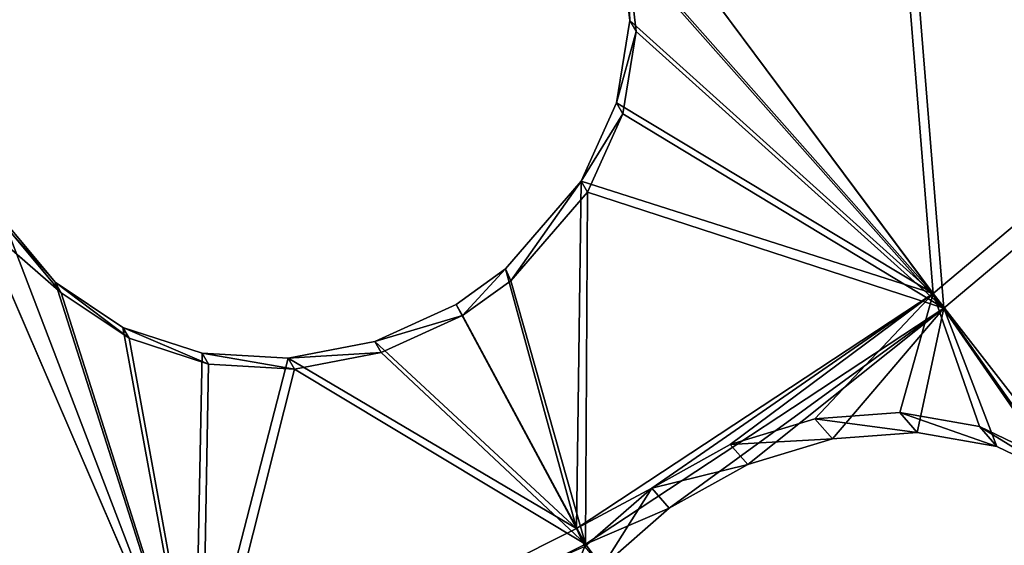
# Model space of a CAD drawing. Header units: millimetres. Extents: x 0 to 2133, y 0 to 2087.
# Tile 152 of 256: x 2022 to 2042, y 71 to 82. Entities that reach past the tile are written whole.
import ezdxf

# ---------------------------------------------------------------- set-up
doc = ezdxf.new("R2010")
doc.units = ezdxf.units.MM
doc.header["$LTSCALE"] = 25.4
doc.layers.get('0').update_dxf_attribs({"true_color": 0xff5454})

# ---------------------------------------------------------------- blocks, each defined once
blk = doc.blocks.new('COSMO-S-3382-4917.STL#2')
at = {"color": 250, "true_color": 0x282828}
mesh = blk.add_polyface(dxfattribs=at)
corners = [(1709.841, 208.672, 1539.288), (1710.486, 206.25, 1539.288), (1709.88, 193.269, 1539.288), (1711.624, 223.971, 1539.288), (1713.18, 228.005, 1539.288), (1715.203, 238.952, 1539.288), (1719.512, 248.991, 1539.288), (1720.53, 253.404, 1539.288), (1729.3, 268.606, 1539.288), (1727.528, 267.125, 1539.288), (1736.1, 279.922, 1539.288), (1742.261, 286.284, 1539.288), (1746.125, 291.615, 1539.288), (1758.024, 301.517, 1539.288), (1757.464, 302.04, 1539.288), (1769.955, 311.052, 1539.288), (1776.134, 313.868, 1539.288), (1783.424, 318.522, 1539.288), (1796.071, 322.98, 1539.288), (1797.683, 324.347, 1539.288), (1817.262, 328.591, 1539.288), (1812.531, 328.445, 1539.288), (1827.758, 330.758, 1539.288), (1839.095, 330.541, 1539.288), (1843.153, 331.254, 1539.288), (1860.945, 328.773, 1539.288), (1858.498, 329.925, 1539.288), (1873.578, 326.791, 1539.288), (1882.181, 323.337, 1539.288), (1888.182, 321.895, 1539.288), (1902.193, 314.391, 1539.288), (1902.104, 315.307, 1539.288), (1915.15, 307.118, 1539.288), (1920.405, 302.191, 1539.288), (1927.135, 297.443, 1539.288), (1936.294, 287.09, 1539.288), (1937.892, 286.419, 1539.288), (1949.402, 269.52, 1539.288), (1947.269, 274.2, 1539.288), (1955.136, 260.958, 1539.288), (1959.352, 249.987, 1539.288), (1961.381, 246.878, 1539.288), (1965.858, 229.054, 1539.288), (1965.917, 232.159, 1539.288), (1968.732, 207.323, 1539.288), (1968.68, 217.006, 1539.288), (1969.632, 201.633, 1539.288), (1968.758, 186.255, 1539.288), (1711.741, 177.98, 1539.288), (1711.508, 184.353, 1539.288), (1716.215, 162.944, 1539.288), (1715.397, 163.017, 1539.288), (1720.797, 148.592, 1539.288), (1724.472, 142.638, 1539.288), (1727.865, 134.907, 1539.288), (1736.043, 124.02, 1539.288), (1736.502, 122.154, 1539.288), (1750.594, 107.625, 1539.288), (1746.587, 110.512, 1539.288), (1757.978, 100.145, 1539.288), (1767.706, 93.925, 1539.288), (1767.283, 93.294, 1539.288), (1770.516, 91.197, 1539.288), (1786.887, 83.314, 1539.288), (1784.023, 83.796, 1539.288), (1798.311, 78.043, 1539.288), (1807.586, 76.097, 1539.288), (1813.179, 74.021, 1539.288), (1829.206, 72.482, 1539.288), (1828.419, 71.786, 1539.288), (1843.816, 71.369, 1539.288), (1851.127, 72.573, 1539.288), (1859.154, 72.776, 1539.288), (1872.717, 76.367, 1539.288), (1874.218, 75.987, 1539.288), (1893.355, 83.756, 1539.288), (1888.797, 80.957, 1539.288), (1902.685, 87.616, 1539.288), (1912.448, 94.526, 1539.288), (1915.688, 95.872, 1539.288), (1929.445, 108.368, 1539.288), (1927.624, 105.607, 1539.288), (1938.325, 116.686, 1539.288), (1943.859, 124.883, 1539.288), (1947.64, 128.953, 1539.288), (1955.275, 143.597, 1539.288), (1955.438, 142.235, 1539.288), (1963.364, 163.97, 1539.288), (1961.612, 156.346, 1539.288), (1966.073, 171.089, 1539.288), (1967.893, 185.418, 1539.288)]
mesh.append_faces([[corners[k] for k in face] for face in [(0, 1, 2), (1, 3, 4), (4, 5, 6), (6, 7, 8), (8, 10, 11), (11, 12, 13), (13, 15, 16), (16, 17, 18), (18, 19, 20), (20, 22, 23), (23, 24, 25), (25, 27, 28), (28, 29, 30), (30, 32, 33), (33, 34, 35), (35, 36, 37), (37, 39, 40), (40, 41, 42), (42, 43, 44), (48, 50, 51), (51, 50, 52), (52, 53, 54), (54, 55, 56), (56, 57, 58), (58, 57, 59), (59, 60, 61), (61, 60, 62), (62, 63, 64), (64, 63, 65), (65, 66, 67), (67, 68, 69), (69, 68, 70), (70, 71, 72), (72, 73, 74), (74, 75, 76), (76, 75, 77), (77, 78, 79), (79, 80, 81), (81, 80, 82), (82, 83, 84), (84, 85, 86), (86, 87, 88), (88, 87, 89), (89, 90, 47)]], dxfattribs={"vtx0": -1, "vtx1": -1, "color": 250})
mesh.append_faces([[corners[k] for k in face] for face in [(1, 0, 3), (4, 3, 5), (6, 5, 7), (8, 7, 9), (8, 9, 10), (11, 10, 12), (13, 12, 14), (13, 14, 15), (16, 15, 17), (18, 17, 19), (20, 19, 21), (20, 21, 22), (23, 22, 24), (25, 24, 26), (25, 26, 27), (28, 27, 29), (30, 29, 31), (30, 31, 32), (33, 32, 34), (35, 34, 36), (37, 36, 38), (37, 38, 39), (40, 39, 41), (42, 41, 43), (44, 43, 45), (44, 45, 46), (44, 46, 47), (1, 48, 2), (48, 1, 49), (48, 49, 50), (52, 50, 53), (54, 53, 55), (56, 55, 57), (59, 57, 60), (62, 60, 63), (65, 63, 66), (67, 66, 68), (70, 68, 71), (72, 71, 73), (74, 73, 75), (77, 75, 78), (79, 78, 80), (82, 80, 83), (84, 83, 85), (86, 85, 87), (89, 87, 90), (47, 90, 44)]], dxfattribs={"vtx0": -1, "vtx2": -1, "color": 250})
mesh = blk.add_polyface(dxfattribs=at)
corners = [(1735.545, 182.32, 1669.288), (1734.489, 198.294, 1669.288), (1734.03, 194.764, 1669.288), (1736.958, 178.45, 1669.288), (1738.52, 170.143, 1669.288), (1743.139, 159.432, 1669.288), (1742.915, 158.403, 1669.288), (1748.668, 147.265, 1669.288), (1752.806, 141.927, 1669.288), (1755.697, 136.885, 1669.288), (1765.612, 126.568, 1669.288), (1763.905, 127.41, 1669.288), (1773.176, 118.973, 1669.288), (1781.093, 113.91, 1669.288), (1780.749, 113.397, 1669.288), (1783.38, 111.69, 1669.288), (1798.69, 104.411, 1669.288), (1794.373, 105.666, 1669.288), (1806.002, 100.985, 1669.288), (1817.766, 98.414, 1669.288), (1818.103, 97.711, 1669.288), (1837.633, 96.135, 1669.288), (1830.506, 95.892, 1669.288), (1843.037, 95.552, 1669.288), (1857.572, 97.657, 1669.288), (1855.52, 96.697, 1669.288), (1867.781, 99.311, 1669.288), (1876.863, 102.925, 1669.288), (1879.646, 103.356, 1669.288), (1894.808, 111.749, 1669.288), (1890.949, 108.776, 1669.288), (1901.532, 115.495, 1669.288), (1910.759, 123.809, 1669.288), (1911.247, 123.418, 1669.288), (1924.139, 138.671, 1669.288), (1919.955, 132.435, 1669.288), (1927.537, 142.418, 1669.288), (1934.465, 155.795, 1669.288), (1933.884, 153.229, 1669.288), (1938.908, 164.713, 1669.288), (1941.363, 174.565, 1669.288), (1942.539, 176.712, 1669.288), (1944.585, 194.301, 1669.288), (1944.725, 189.056, 1669.288), (1944.661, 214.083, 1669.288), (1945.436, 201.571, 1669.288), (1735.449, 219.752, 1669.288), (1733.998, 207.3, 1669.288), (1735.82, 218.247, 1669.288), (1738.363, 231.944, 1669.288), (1740.903, 237.587, 1669.288), (1742.698, 243.706, 1669.288), (1749.554, 255.616, 1669.288), (1748.393, 254.874, 1669.288), (1755.37, 265.289, 1669.288), (1761.461, 271.682, 1669.288), (1763.529, 274.805, 1669.288), (1776.193, 285.204, 1669.288), (1772.757, 283.29, 1669.288), (1782.924, 290.624, 1669.288), (1793.219, 295.693, 1669.288), (1793.886, 296.705, 1669.288), (1811.921, 302.771, 1669.288), (1805.491, 301.445, 1669.288), (1817.575, 304.781, 1669.288), (1831.625, 306.182, 1669.288), (1829.968, 306.663, 1669.288), (1842.498, 307.066, 1669.288), (1851.619, 305.802, 1669.288), (1854.987, 305.985, 1669.288), (1871.179, 301.645, 1669.288), (1867.26, 303.434, 1669.288), (1879.146, 299.45, 1669.288), (1889.599, 293.861, 1669.288), (1890.477, 294.088, 1669.288), (1906.213, 282.732, 1669.288), (1901.094, 287.423, 1669.288), (1910.849, 279.549, 1669.288), (1920.421, 268.66, 1669.288), (1919.603, 270.577, 1669.288), (1927.235, 260.632, 1669.288), (1931.708, 252.154, 1669.288), (1933.638, 249.854, 1669.288), (1939.668, 233.809, 1669.288), (1938.72, 238.395, 1669.288), (1942.412, 226.415, 1669.288), (1944.013, 214.29, 1669.288)]
mesh.append_faces([[corners[k] for k in face] for face in [(44, 43, 45), (2, 46, 47)]], dxfattribs={"vtx0": -1, "color": 250})
mesh.append_faces([[corners[k] for k in face] for face in [(0, 1, 2), (1, 0, 3), (3, 4, 5), (5, 7, 8), (8, 9, 10), (10, 12, 13), (13, 15, 16), (16, 18, 19), (19, 20, 21), (21, 23, 24), (24, 26, 27), (27, 28, 29), (29, 31, 32), (32, 33, 34), (34, 36, 37), (37, 39, 40), (40, 41, 42), (46, 48, 49), (49, 50, 51), (51, 52, 53), (53, 52, 54), (54, 55, 56), (56, 57, 58), (58, 57, 59), (59, 60, 61), (61, 62, 63), (63, 62, 64), (64, 65, 66), (66, 65, 67), (67, 68, 69), (69, 70, 71), (71, 70, 72), (72, 73, 74), (74, 75, 76), (76, 75, 77), (77, 78, 79), (79, 78, 80), (80, 81, 82), (82, 83, 84), (84, 83, 85), (85, 86, 44)]], dxfattribs={"vtx0": -1, "vtx1": -1, "color": 250})
mesh.append_faces([[corners[k] for k in face] for face in [(42, 43, 44), (46, 2, 1)]], dxfattribs={"vtx0": -1, "vtx1": -1, "vtx2": -1, "color": 250})
mesh.append_faces([[corners[k] for k in face] for face in [(3, 0, 4), (5, 4, 6), (5, 6, 7), (8, 7, 9), (10, 9, 11), (10, 11, 12), (13, 12, 14), (13, 14, 15), (16, 15, 17), (16, 17, 18), (19, 18, 20), (21, 20, 22), (21, 22, 23), (24, 23, 25), (24, 25, 26), (27, 26, 28), (29, 28, 30), (29, 30, 31), (32, 31, 33), (34, 33, 35), (34, 35, 36), (37, 36, 38), (37, 38, 39), (40, 39, 41), (42, 41, 43), (46, 1, 48), (49, 48, 50), (51, 50, 52), (54, 52, 55), (56, 55, 57), (59, 57, 60), (61, 60, 62), (64, 62, 65), (67, 65, 68), (69, 68, 70), (72, 70, 73), (74, 73, 75), (77, 75, 78), (80, 78, 81), (82, 81, 83), (85, 83, 86), (44, 86, 42)]], dxfattribs={"vtx0": -1, "vtx2": -1, "color": 250})
mesh = blk.add_polyface(dxfattribs=at)
corners = [(1734.165, 205.552, 1666.919), (1735.133, 201.301, 1666.919), (1734.849, 188.578, 1666.919), (1736.212, 222.415, 1666.919), (1735.839, 213.433, 1666.919), (1737.949, 225.401, 1666.919), (1740.938, 238.731, 1666.919), (1741.435, 237.042, 1666.919), (1748.221, 254.078, 1666.919), (1746.248, 248.201, 1666.919), (1752.324, 258.725, 1666.919), (1757.87, 268.058, 1666.919), (1759.581, 268.472, 1666.919), (1769.638, 280.309, 1666.919), (1767.92, 277.312, 1666.919), (1777.229, 285.123, 1666.919), (1783.218, 290.514, 1666.919), (1787.382, 291.801, 1666.919), (1798.259, 298.408, 1666.919), (1798.242, 297.255, 1666.919), (1809.661, 301.411, 1666.919), (1814.372, 303.787, 1666.919), (1821.486, 304.213, 1666.919), (1831.139, 306.512, 1666.919), (1833.556, 305.624, 1666.919), (1839.632, 306.854, 1666.919), (1839.632, 305.801, 1666.919), (1848.125, 306.512, 1666.919), (1845.708, 305.624, 1666.919), (1857.778, 304.213, 1666.919), (1864.892, 303.787, 1666.919), (1869.603, 301.411, 1666.919), (1881.005, 298.408, 1666.919), (1881.022, 297.255, 1666.919), (1896.046, 290.514, 1666.919), (1891.882, 291.801, 1666.919), (1902.035, 285.123, 1666.919), (1909.627, 280.309, 1666.919), (1911.344, 277.312, 1666.919), (1921.394, 268.058, 1666.919), (1919.683, 268.472, 1666.919), (1926.94, 258.725, 1666.919), (1931.043, 254.078, 1666.919), (1933.016, 248.201, 1666.919), (1938.326, 238.731, 1666.919), (1937.829, 237.042, 1666.919), (1941.315, 225.401, 1666.919), (1943.052, 222.415, 1666.919), (1943.425, 213.433, 1666.919), (1945.099, 205.552, 1666.919), (1944.131, 201.301, 1666.919), (1944.415, 188.578, 1666.919), (1735.839, 189.17, 1666.919), (1738.247, 171.935, 1666.919), (1737.949, 177.202, 1666.919), (1741.435, 165.561, 1666.919), (1744.27, 156.052, 1666.919), (1746.248, 154.402, 1666.919), (1752.764, 141.341, 1666.919), (1752.324, 143.878, 1666.919), (1759.581, 134.131, 1666.919), (1763.507, 128.182, 1666.919), (1767.92, 125.291, 1666.919), (1776.222, 116.918, 1666.919), (1777.229, 117.48, 1666.919), (1790.579, 107.839, 1666.919), (1787.382, 110.802, 1666.919), (1798.242, 105.348, 1666.919), (1806.207, 101.181, 1666.919), (1809.661, 101.192, 1666.919), (1822.7, 97.115, 1666.919), (1821.486, 98.39, 1666.919), (1833.556, 96.979, 1666.919), (1839.632, 95.749, 1666.919), (1845.708, 96.979, 1666.919), (1856.564, 97.115, 1666.919), (1857.778, 98.39, 1666.919), (1873.057, 101.181, 1666.919), (1869.603, 101.192, 1666.919), (1881.022, 105.348, 1666.919), (1888.685, 107.839, 1666.919), (1891.882, 110.802, 1666.919), (1903.042, 116.918, 1666.919), (1902.035, 117.48, 1666.919), (1911.344, 125.291, 1666.919), (1915.757, 128.182, 1666.919), (1919.683, 134.131, 1666.919), (1926.5, 141.341, 1666.919), (1926.94, 143.878, 1666.919), (1934.994, 156.052, 1666.919), (1933.016, 154.402, 1666.919), (1937.829, 165.561, 1666.919), (1941.017, 171.935, 1666.919), (1941.315, 177.202, 1666.919), (1943.425, 189.17, 1666.919)]
mesh.append_faces([[corners[k] for k in face] for face in [(0, 1, 2), (1, 3, 4), (4, 3, 5), (5, 6, 7), (7, 8, 9), (9, 8, 10), (10, 11, 12), (12, 13, 14), (14, 13, 15), (15, 16, 17), (17, 18, 19), (19, 18, 20), (20, 21, 22), (22, 23, 24), (24, 25, 26), (26, 27, 28), (28, 27, 29), (29, 30, 31), (31, 32, 33), (33, 34, 35), (35, 34, 36), (36, 37, 38), (38, 39, 40), (40, 39, 41), (41, 42, 43), (43, 44, 45), (45, 44, 46), (46, 47, 48), (48, 49, 50), (2, 52, 53), (52, 2, 1), (53, 55, 56), (56, 57, 58), (58, 60, 61), (61, 62, 63), (63, 64, 65), (65, 67, 68), (68, 69, 70), (70, 72, 73), (73, 74, 75), (75, 76, 77), (77, 79, 80), (80, 81, 82), (82, 84, 85), (85, 86, 87), (87, 88, 89), (89, 91, 92), (92, 93, 51)]], dxfattribs={"vtx0": -1, "vtx1": -1, "color": 250})
mesh.append_faces([[corners[k] for k in face] for face in [(1, 0, 3), (5, 3, 6), (7, 6, 8), (10, 8, 11), (12, 11, 13), (15, 13, 16), (17, 16, 18), (20, 18, 21), (22, 21, 23), (24, 23, 25), (26, 25, 27), (29, 27, 30), (31, 30, 32), (33, 32, 34), (36, 34, 37), (38, 37, 39), (41, 39, 42), (43, 42, 44), (46, 44, 47), (48, 47, 49), (50, 49, 51), (53, 52, 54), (53, 54, 55), (56, 55, 57), (58, 57, 59), (58, 59, 60), (61, 60, 62), (63, 62, 64), (65, 64, 66), (65, 66, 67), (68, 67, 69), (70, 69, 71), (70, 71, 72), (73, 72, 74), (75, 74, 76), (77, 76, 78), (77, 78, 79), (80, 79, 81), (82, 81, 83), (82, 83, 84), (85, 84, 86), (87, 86, 88), (89, 88, 90), (89, 90, 91), (92, 91, 93), (51, 93, 94), (51, 94, 50)]], dxfattribs={"vtx0": -1, "vtx2": -1, "color": 250})
mesh = blk.add_polyface(dxfattribs=at)
corners = [(1883.367, 154.945, 1700.396), (1884.484, 141.054, 1693.573), (1877.689, 150.181, 1700.396), (1891.175, 146.669, 1693.573)]
mesh.append_faces([[corners[k] for k in face] for face in [(0, 1, 2), (1, 0, 3)]], dxfattribs={"vtx0": -1, "color": 250})
mesh = blk.add_polyface(dxfattribs=at)
corners = [(1884.705, 140.758, 1694.288), (1883.58, 154.72, 1701.138), (1877.875, 149.933, 1701.138), (1891.428, 146.4, 1694.288)]
mesh.append_faces([[corners[k] for k in face] for face in [(0, 1, 2), (1, 0, 3)]], dxfattribs={"vtx0": -1, "color": 250})
mesh = blk.add_polyface(dxfattribs=at)
corners = [(1891.428, 146.4, 1694.288), (1884.855, 154.318, 1700.505), (1883.58, 154.72, 1701.138)]
mesh.append_faces([[corners[k] for k in face] for face in [(0, 1, 2)]], dxfattribs={"color": 250})
mesh = blk.add_polyface(dxfattribs=at)
corners = [(1891.428, 146.4, 1694.288), (1886.382, 153.694, 1699.666), (1884.855, 154.318, 1700.505)]
mesh.append_faces([[corners[k] for k in face] for face in [(0, 1, 2)]], dxfattribs={"color": 250})
mesh = blk.add_polyface(dxfattribs=at)
corners = [(1884.484, 141.054, 1693.573), (1878.092, 148.288, 1699.436), (1877.689, 150.181, 1700.396)]
mesh.append_faces([[corners[k] for k in face] for face in [(0, 1, 2)]], dxfattribs={"color": 250})
mesh = blk.add_polyface(dxfattribs=at)
corners = [(1884.705, 140.758, 1694.288), (1877.875, 149.933, 1701.138), (1878.221, 148.066, 1700.209)]
mesh.append_faces([[corners[k] for k in face] for face in [(0, 1, 2)]], dxfattribs={"color": 250})
mesh = blk.add_polyface(dxfattribs=at)
corners = [(1884.484, 141.054, 1693.573), (1878.282, 146.636, 1698.619), (1878.092, 148.288, 1699.436)]
mesh.append_faces([[corners[k] for k in face] for face in [(0, 1, 2)]], dxfattribs={"color": 250})
mesh = blk.add_polyface(dxfattribs=at)
corners = [(1878.221, 148.066, 1700.209), (1878.282, 146.636, 1698.619), (1878.411, 146.413, 1699.393), (1878.092, 148.288, 1699.436)]
mesh.append_faces([[corners[k] for k in face] for face in [(0, 1, 2), (1, 0, 3)]], dxfattribs={"vtx0": -1, "color": 250})
mesh = blk.add_polyface(dxfattribs=at)
corners = [(1884.705, 140.758, 1694.288), (1878.221, 148.066, 1700.209), (1878.411, 146.413, 1699.393)]
mesh.append_faces([[corners[k] for k in face] for face in [(0, 1, 2)]], dxfattribs={"color": 250})
mesh = blk.add_polyface(dxfattribs=at)
corners = [(1891.175, 146.669, 1693.573), (1887.925, 136.645, 1689.626), (1884.484, 141.054, 1693.573)]
mesh.append_faces([[corners[k] for k in face] for face in [(0, 1, 2)]], dxfattribs={"color": 250})
mesh = blk.add_polyface(dxfattribs=at)
corners = [(1884.484, 141.054, 1693.573), (1878.007, 144.956, 1697.912), (1878.282, 146.636, 1698.619)]
mesh.append_faces([[corners[k] for k in face] for face in [(0, 1, 2)]], dxfattribs={"color": 250})
mesh = blk.add_polyface(dxfattribs=at)
corners = [(1878.411, 146.413, 1699.393), (1878.007, 144.956, 1697.912), (1878.136, 144.732, 1698.688), (1878.282, 146.636, 1698.619)]
mesh.append_faces([[corners[k] for k in face] for face in [(0, 1, 2), (1, 0, 3)]], dxfattribs={"vtx0": -1, "color": 250})
mesh = blk.add_polyface(dxfattribs=at)
corners = [(1884.705, 140.758, 1694.288), (1878.411, 146.413, 1699.393), (1878.136, 144.732, 1698.688)]
mesh.append_faces([[corners[k] for k in face] for face in [(0, 1, 2)]], dxfattribs={"color": 250})
mesh = blk.add_polyface(dxfattribs=at)
corners = [(1891.428, 146.4, 1694.288), (1884.705, 140.758, 1694.288), (1887.192, 137.256, 1691.301)]
mesh.append_faces([[corners[k] for k in face] for face in [(0, 1, 2)]], dxfattribs={"color": 250})
mesh = blk.add_polyface(dxfattribs=at)
corners = [(1884.484, 141.054, 1693.573), (1877.285, 143.355, 1697.363), (1878.007, 144.956, 1697.912)]
mesh.append_faces([[corners[k] for k in face] for face in [(0, 1, 2)]], dxfattribs={"color": 250})
mesh = blk.add_polyface(dxfattribs=at)
corners = [(1878.136, 144.732, 1698.688), (1877.285, 143.355, 1697.363), (1877.414, 143.131, 1698.14), (1878.007, 144.956, 1697.912)]
mesh.append_faces([[corners[k] for k in face] for face in [(0, 1, 2), (1, 0, 3)]], dxfattribs={"vtx0": -1, "color": 250})
mesh = blk.add_polyface(dxfattribs=at)
corners = [(1884.705, 140.758, 1694.288), (1878.136, 144.732, 1698.688), (1877.414, 143.131, 1698.14)]
mesh.append_faces([[corners[k] for k in face] for face in [(0, 1, 2)]], dxfattribs={"color": 250})
mesh = blk.add_polyface(dxfattribs=at)
corners = [(1877.285, 143.355, 1697.363), (1877.187, 136.255, 1693.573), (1875.739, 141.558, 1696.942), (1884.484, 141.054, 1693.573)]
mesh.append_faces([[corners[k] for k in face] for face in [(0, 1, 2), (1, 0, 3)]], dxfattribs={"vtx0": -1, "color": 250})
mesh = blk.add_polyface(dxfattribs=at)
corners = [(1877.285, 143.355, 1697.363), (1875.739, 141.558, 1696.942), (1875.846, 141.315, 1697.717)]
mesh.append_faces([[corners[k] for k in face] for face in [(0, 1, 2)]], dxfattribs={"color": 250})
mesh = blk.add_polyface(dxfattribs=at)
corners = [(1877.285, 143.355, 1697.363), (1875.846, 141.315, 1697.717), (1877.414, 143.131, 1698.14)]
mesh.append_faces([[corners[k] for k in face] for face in [(0, 1, 2)]], dxfattribs={"color": 250})
mesh = blk.add_polyface(dxfattribs=at)
corners = [(1877.371, 135.935, 1694.288), (1877.414, 143.131, 1698.14), (1875.846, 141.315, 1697.717), (1884.705, 140.758, 1694.288)]
mesh.append_faces([[corners[k] for k in face] for face in [(0, 1, 2), (1, 0, 3)]], dxfattribs={"vtx0": -1, "color": 250})
mesh = blk.add_polyface(dxfattribs=at)
corners = [(1864.875, 142.783, 1700.396), (1861.174, 129.347, 1693.573), (1857.91, 140.248, 1700.396), (1869.381, 132.335, 1693.573)]
mesh.append_faces([[corners[k] for k in face] for face in [(0, 1, 2), (1, 0, 3)]], dxfattribs={"vtx0": -1, "color": 250})
mesh = blk.add_polyface(dxfattribs=at)
corners = [(1869.381, 132.335, 1693.573), (1864.875, 142.783, 1700.396), (1865.471, 142.551, 1700.154)]
mesh.append_faces([[corners[k] for k in face] for face in [(0, 1, 2)]], dxfattribs={"color": 250})
mesh = blk.add_polyface(dxfattribs=at)
corners = [(1861.28, 128.994, 1694.288), (1864.997, 142.498, 1701.138), (1857.999, 139.951, 1701.138), (1869.527, 131.996, 1694.288)]
mesh.append_faces([[corners[k] for k in face] for face in [(0, 1, 2), (1, 0, 3)]], dxfattribs={"vtx0": -1, "color": 250})
mesh = blk.add_polyface(dxfattribs=at)
corners = [(1869.527, 131.996, 1694.288), (1866.649, 141.069, 1700.063), (1864.997, 142.498, 1701.138)]
mesh.append_faces([[corners[k] for k in face] for face in [(0, 1, 2)]], dxfattribs={"color": 250})
mesh = blk.add_polyface(dxfattribs=at)
corners = [(1866.649, 141.069, 1700.063), (1865.599, 142.329, 1700.926), (1864.997, 142.498, 1701.138)]
mesh.append_faces([[corners[k] for k in face] for face in [(0, 1, 2)]], dxfattribs={"color": 250})
mesh = blk.add_polyface(dxfattribs=at)
corners = [(1869.381, 132.335, 1693.573), (1865.471, 142.551, 1700.154), (1866.521, 141.291, 1699.289)]
mesh.append_faces([[corners[k] for k in face] for face in [(0, 1, 2)]], dxfattribs={"color": 250})
mesh = blk.add_polyface(dxfattribs=at)
corners = [(1866.521, 141.291, 1699.289), (1865.599, 142.329, 1700.926), (1866.649, 141.069, 1700.063), (1865.471, 142.551, 1700.154)]
mesh.append_faces([[corners[k] for k in face] for face in [(0, 1, 2), (1, 0, 3)]], dxfattribs={"vtx0": -1, "color": 250})
mesh = blk.add_polyface(dxfattribs=at)
corners = [(1877.187, 136.255, 1693.573), (1874.727, 140.829, 1696.875), (1875.739, 141.558, 1696.942)]
mesh.append_faces([[corners[k] for k in face] for face in [(0, 1, 2)]], dxfattribs={"color": 250})
mesh = blk.add_polyface(dxfattribs=at)
corners = [(1874.856, 140.605, 1697.653), (1875.739, 141.558, 1696.942), (1874.727, 140.829, 1696.875)]
mesh.append_faces([[corners[k] for k in face] for face in [(0, 1, 2)]], dxfattribs={"color": 250})
mesh = blk.add_polyface(dxfattribs=at)
corners = [(1875.846, 141.315, 1697.717), (1875.739, 141.558, 1696.942), (1874.856, 140.605, 1697.653)]
mesh.append_faces([[corners[k] for k in face] for face in [(0, 1, 2)]], dxfattribs={"color": 250})
mesh = blk.add_polyface(dxfattribs=at)
corners = [(1869.381, 132.335, 1693.573), (1866.521, 141.291, 1699.289), (1867.906, 140.365, 1698.488)]
mesh.append_faces([[corners[k] for k in face] for face in [(0, 1, 2)]], dxfattribs={"color": 250})
mesh = blk.add_polyface(dxfattribs=at)
corners = [(1866.521, 141.291, 1699.289), (1868.035, 140.141, 1699.263), (1867.906, 140.365, 1698.488), (1866.649, 141.069, 1700.063)]
mesh.append_faces([[corners[k] for k in face] for face in [(0, 1, 2), (1, 0, 3)]], dxfattribs={"vtx0": -1, "color": 250})
mesh = blk.add_polyface(dxfattribs=at)
corners = [(1877.371, 135.935, 1694.288), (1875.846, 141.315, 1697.717), (1874.856, 140.605, 1697.653)]
mesh.append_faces([[corners[k] for k in face] for face in [(0, 1, 2)]], dxfattribs={"color": 250})
mesh = blk.add_polyface(dxfattribs=at)
corners = [(1869.527, 131.996, 1694.288), (1868.035, 140.141, 1699.263), (1866.649, 141.069, 1700.063)]
mesh.append_faces([[corners[k] for k in face] for face in [(0, 1, 2)]], dxfattribs={"color": 250})
mesh = blk.add_polyface(dxfattribs=at)
corners = [(1884.484, 141.054, 1693.573), (1878.729, 137.079, 1693.521), (1877.187, 136.255, 1693.573)]
mesh.append_faces([[corners[k] for k in face] for face in [(0, 1, 2)]], dxfattribs={"color": 250})
mesh = blk.add_polyface(dxfattribs=at)
corners = [(1884.484, 141.054, 1693.573), (1880.336, 137.971, 1693.457), (1878.729, 137.079, 1693.521)]
mesh.append_faces([[corners[k] for k in face] for face in [(0, 1, 2)]], dxfattribs={"color": 250})
mesh = blk.add_polyface(dxfattribs=at)
corners = [(1884.484, 141.054, 1693.573), (1882.068, 138.498, 1693.111), (1880.336, 137.971, 1693.457)]
mesh.append_faces([[corners[k] for k in face] for face in [(0, 1, 2)]], dxfattribs={"color": 250})
mesh = blk.add_polyface(dxfattribs=at)
corners = [(1884.484, 141.054, 1693.573), (1883.807, 138.624, 1692.506), (1882.068, 138.498, 1693.111)]
mesh.append_faces([[corners[k] for k in face] for face in [(0, 1, 2)]], dxfattribs={"color": 250})
mesh = blk.add_polyface(dxfattribs=at)
corners = [(1885.434, 138.339, 1691.685), (1883.807, 138.624, 1692.506), (1884.484, 141.054, 1693.573)]
mesh.append_faces([[corners[k] for k in face] for face in [(0, 1, 2)]], dxfattribs={"color": 250})
mesh = blk.add_polyface(dxfattribs=at)
corners = [(1886.837, 137.666, 1690.704), (1885.434, 138.339, 1691.685), (1884.484, 141.054, 1693.573)]
mesh.append_faces([[corners[k] for k in face] for face in [(0, 1, 2)]], dxfattribs={"color": 250})
mesh = blk.add_polyface(dxfattribs=at)
corners = [(1887.925, 136.645, 1689.626), (1886.837, 137.666, 1690.704), (1884.484, 141.054, 1693.573)]
mesh.append_faces([[corners[k] for k in face] for face in [(0, 1, 2)]], dxfattribs={"color": 250})
mesh = blk.add_polyface(dxfattribs=at)
corners = [(1877.187, 136.255, 1693.573), (1873.065, 140.074, 1696.97), (1874.727, 140.829, 1696.875)]
mesh.append_faces([[corners[k] for k in face] for face in [(0, 1, 2)]], dxfattribs={"color": 250})
mesh = blk.add_polyface(dxfattribs=at)
corners = [(1873.065, 140.074, 1696.97), (1874.856, 140.605, 1697.653), (1874.727, 140.829, 1696.875), (1873.194, 139.85, 1697.748)]
mesh.append_faces([[corners[k] for k in face] for face in [(0, 1, 2), (1, 0, 3)]], dxfattribs={"vtx0": -1, "color": 250})
mesh = blk.add_polyface(dxfattribs=at)
corners = [(1884.705, 140.758, 1694.288), (1877.371, 135.935, 1694.288), (1879.087, 136.666, 1694.123)]
mesh.append_faces([[corners[k] for k in face] for face in [(0, 1, 2)]], dxfattribs={"color": 250})
mesh = blk.add_polyface(dxfattribs=at)
corners = [(1884.705, 140.758, 1694.288), (1879.087, 136.666, 1694.123), (1880.693, 137.559, 1694.057)]
mesh.append_faces([[corners[k] for k in face] for face in [(0, 1, 2)]], dxfattribs={"color": 250})
mesh = blk.add_polyface(dxfattribs=at)
corners = [(1884.705, 140.758, 1694.288), (1880.693, 137.559, 1694.057), (1882.425, 138.086, 1693.71)]
mesh.append_faces([[corners[k] for k in face] for face in [(0, 1, 2)]], dxfattribs={"color": 250})
mesh = blk.add_polyface(dxfattribs=at)
corners = [(1884.705, 140.758, 1694.288), (1882.425, 138.086, 1693.71), (1884.163, 138.213, 1693.105)]
mesh.append_faces([[corners[k] for k in face] for face in [(0, 1, 2)]], dxfattribs={"color": 250})
mesh = blk.add_polyface(dxfattribs=at)
corners = [(1885.789, 137.929, 1692.283), (1884.705, 140.758, 1694.288), (1884.163, 138.213, 1693.105)]
mesh.append_faces([[corners[k] for k in face] for face in [(0, 1, 2)]], dxfattribs={"color": 250})
mesh = blk.add_polyface(dxfattribs=at)
corners = [(1887.192, 137.256, 1691.301), (1884.705, 140.758, 1694.288), (1885.789, 137.929, 1692.283)]
mesh.append_faces([[corners[k] for k in face] for face in [(0, 1, 2)]], dxfattribs={"color": 250})
mesh = blk.add_polyface(dxfattribs=at)
corners = [(1877.371, 135.935, 1694.288), (1874.856, 140.605, 1697.653), (1873.194, 139.85, 1697.748)]
mesh.append_faces([[corners[k] for k in face] for face in [(0, 1, 2)]], dxfattribs={"color": 250})
mesh = blk.add_polyface(dxfattribs=at)
corners = [(1869.53, 139.835, 1697.807), (1869.381, 132.335, 1693.573), (1867.906, 140.365, 1698.488)]
mesh.append_faces([[corners[k] for k in face] for face in [(0, 1, 2)]], dxfattribs={"color": 250})
mesh = blk.add_polyface(dxfattribs=at)
corners = [(1867.906, 140.365, 1698.488), (1869.659, 139.611, 1698.583), (1869.53, 139.835, 1697.807), (1868.035, 140.141, 1699.263)]
mesh.append_faces([[corners[k] for k in face] for face in [(0, 1, 2), (1, 0, 3)]], dxfattribs={"vtx0": -1, "color": 250})
mesh = blk.add_polyface(dxfattribs=at)
corners = [(1869.659, 139.611, 1698.583), (1868.035, 140.141, 1699.263), (1869.527, 131.996, 1694.288)]
mesh.append_faces([[corners[k] for k in face] for face in [(0, 1, 2)]], dxfattribs={"color": 250})
mesh = blk.add_polyface(dxfattribs=at)
corners = [(1871.294, 139.735, 1697.287), (1877.187, 136.255, 1693.573), (1869.381, 132.335, 1693.573), (1873.065, 140.074, 1696.97)]
mesh.append_faces([[corners[k] for k in face] for face in [(0, 1, 2), (1, 0, 3)]], dxfattribs={"vtx0": -1, "color": 250})
mesh = blk.add_polyface(dxfattribs=at)
corners = [(1871.294, 139.735, 1697.287), (1873.194, 139.85, 1697.748), (1873.065, 140.074, 1696.97), (1871.423, 139.511, 1698.065)]
mesh.append_faces([[corners[k] for k in face] for face in [(0, 1, 2), (1, 0, 3)]], dxfattribs={"vtx0": -1, "color": 250})
mesh = blk.add_polyface(dxfattribs=at)
corners = [(1871.294, 139.735, 1697.287), (1869.381, 132.335, 1693.573), (1869.53, 139.835, 1697.807)]
mesh.append_faces([[corners[k] for k in face] for face in [(0, 1, 2)]], dxfattribs={"color": 250})
mesh = blk.add_polyface(dxfattribs=at)
corners = [(1877.371, 135.935, 1694.288), (1871.423, 139.511, 1698.065), (1869.527, 131.996, 1694.288), (1873.194, 139.85, 1697.748)]
mesh.append_faces([[corners[k] for k in face] for face in [(0, 1, 2), (1, 0, 3)]], dxfattribs={"vtx0": -1, "color": 250})
mesh = blk.add_polyface(dxfattribs=at)
corners = [(1869.53, 139.835, 1697.807), (1871.423, 139.511, 1698.065), (1871.294, 139.735, 1697.287), (1869.659, 139.611, 1698.583)]
mesh.append_faces([[corners[k] for k in face] for face in [(0, 1, 2), (1, 0, 3)]], dxfattribs={"vtx0": -1, "color": 250})
mesh = blk.add_polyface(dxfattribs=at)
corners = [(1871.423, 139.511, 1698.065), (1869.659, 139.611, 1698.583), (1869.527, 131.996, 1694.288)]
mesh.append_faces([[corners[k] for k in face] for face in [(0, 1, 2)]], dxfattribs={"color": 250})
mesh = blk.add_polyface(dxfattribs=at)
corners = [(1884.163, 138.213, 1693.105), (1882.068, 138.498, 1693.111), (1883.807, 138.624, 1692.506), (1882.425, 138.086, 1693.71)]
mesh.append_faces([[corners[k] for k in face] for face in [(0, 1, 2), (1, 0, 3)]], dxfattribs={"vtx0": -1, "color": 250})
mesh = blk.add_polyface(dxfattribs=at)
corners = [(1885.789, 137.929, 1692.283), (1883.807, 138.624, 1692.506), (1885.434, 138.339, 1691.685), (1884.163, 138.213, 1693.105)]
mesh.append_faces([[corners[k] for k in face] for face in [(0, 1, 2), (1, 0, 3)]], dxfattribs={"vtx0": -1, "color": 250})
mesh = blk.add_polyface(dxfattribs=at)
corners = [(1882.425, 138.086, 1693.71), (1880.336, 137.971, 1693.457), (1882.068, 138.498, 1693.111), (1880.693, 137.559, 1694.057)]
mesh.append_faces([[corners[k] for k in face] for face in [(0, 1, 2), (1, 0, 3)]], dxfattribs={"vtx0": -1, "color": 250})
mesh = blk.add_polyface(dxfattribs=at)
corners = [(1887.192, 137.256, 1691.301), (1885.434, 138.339, 1691.685), (1886.837, 137.666, 1690.704), (1885.789, 137.929, 1692.283)]
mesh.append_faces([[corners[k] for k in face] for face in [(0, 1, 2), (1, 0, 3)]], dxfattribs={"vtx0": -1, "color": 250})
mesh = blk.add_polyface(dxfattribs=at)
corners = [(1880.693, 137.559, 1694.057), (1878.729, 137.079, 1693.521), (1880.336, 137.971, 1693.457), (1879.087, 136.666, 1694.123)]
mesh.append_faces([[corners[k] for k in face] for face in [(0, 1, 2), (1, 0, 3)]], dxfattribs={"vtx0": -1, "color": 250})
mesh = blk.add_polyface(dxfattribs=at)
corners = [(1878.729, 137.079, 1693.521), (1877.359, 135.884, 1693.3), (1877.187, 136.255, 1693.573)]
mesh.append_faces([[corners[k] for k in face] for face in [(0, 1, 2)]], dxfattribs={"color": 250})
mesh = blk.add_polyface(dxfattribs=at)
corners = [(1878.729, 137.079, 1693.521), (1877.718, 135.471, 1693.902), (1877.359, 135.884, 1693.3), (1879.087, 136.666, 1694.123)]
mesh.append_faces([[corners[k] for k in face] for face in [(0, 1, 2), (1, 0, 3)]], dxfattribs={"vtx0": -1, "color": 250})
mesh = blk.add_polyface(dxfattribs=at)
corners = [(1879.087, 136.666, 1694.123), (1877.371, 135.935, 1694.288), (1877.718, 135.471, 1693.902)]
mesh.append_faces([[corners[k] for k in face] for face in [(0, 1, 2)]], dxfattribs={"color": 250})
mesh = blk.add_polyface(dxfattribs=at)
corners = [(1877.359, 135.884, 1693.3), (1869.381, 132.335, 1693.573), (1877.187, 136.255, 1693.573)]
mesh.append_faces([[corners[k] for k in face] for face in [(0, 1, 2)]], dxfattribs={"color": 250})
mesh = blk.add_polyface(dxfattribs=at)
corners = [(1877.371, 135.935, 1694.288), (1869.527, 131.996, 1694.288), (1876.672, 134.048, 1693.409)]
mesh.append_faces([[corners[k] for k in face] for face in [(0, 1, 2)]], dxfattribs={"color": 250})
mesh = blk.add_polyface(dxfattribs=at)
corners = [(1877.718, 135.471, 1693.902), (1877.371, 135.935, 1694.288), (1876.672, 134.048, 1693.409)]
mesh.append_faces([[corners[k] for k in face] for face in [(0, 1, 2)]], dxfattribs={"color": 250})

msp = doc.modelspace()

# ---------------------------------------------------------------- block references
at = {"color": 0}
msp.add_blockref('COSMO-S-3382-4917.STL#2', (156.122, -64.446, -4.129), dxfattribs=at)

doc.saveas('drawing.dxf')
